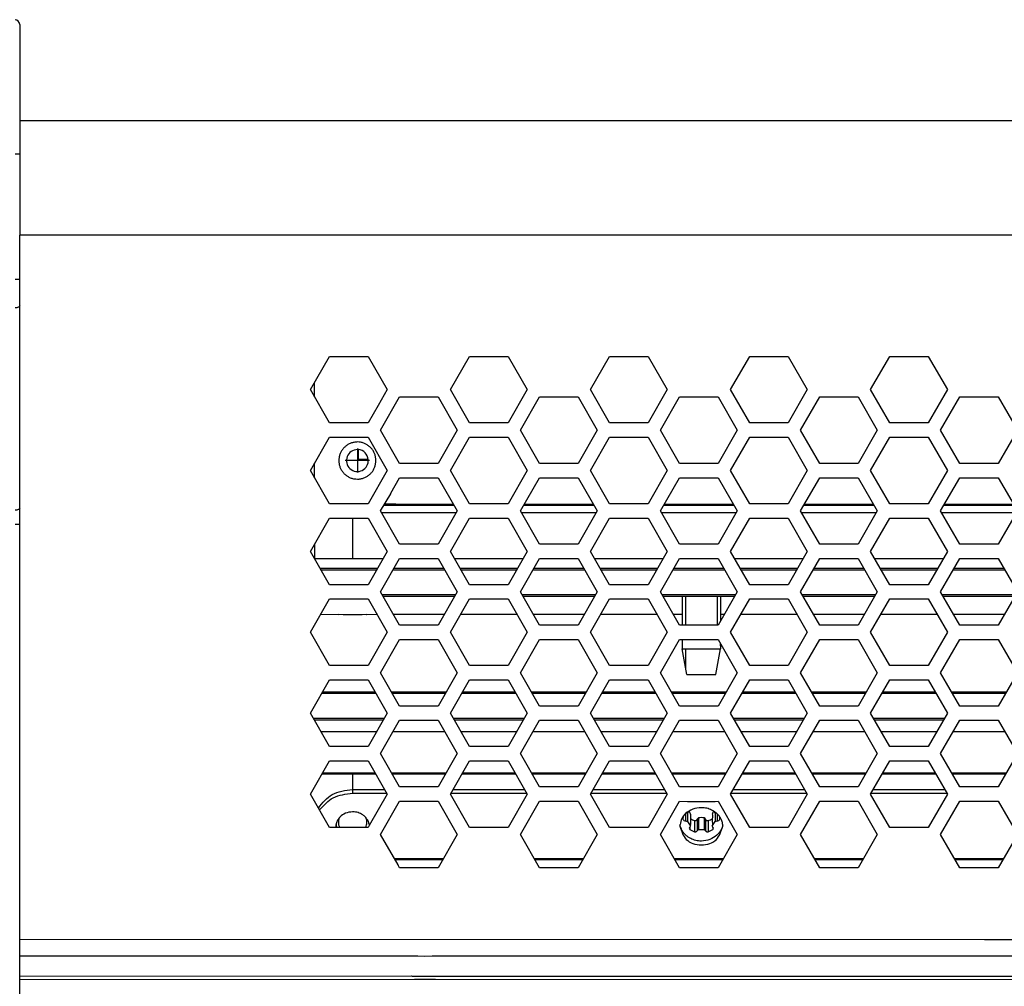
# Model space of a CAD drawing. Header units: millimetres. Extents: x -316 to 135, y 22 to 228.
# Tile 9 of 18: x -258 to -155, y 126 to 227. Entities that reach past the tile are written whole.
import ezdxf

# ---------------------------------------------------------------- set-up
doc = ezdxf.new("R2010")
doc.units = ezdxf.units.MM
doc.linetypes.add('DOT_CENTER', pattern=[14, 12, -1, 0, -1])
doc.layers.add('1', color=7, linetype='Continuous')

# ---------------------------------------------------------------- blocks, each defined once
blk = doc.blocks.new('Verbindungsteil_1__32', base_point=(-315.93, 21.78))
at = {"color": 7, "linetype": 'Continuous'}
for p, q in [((-258.43, 226.85), (-258.43, 213.22)), ((-258.43, 213.22), (-258.43, 204.72)), ((-258.43, 200.06), (-258.43, 204.72)), ((-258.43, 197.31), (-258.43, 200.06)), ((-258.43, 176.05), (-258.43, 197.31)), ((-258.43, 174.3), (-258.43, 176.05)), ((-258.43, 124.72), (-258.43, 174.3))]:
    blk.add_line(p, q, dxfattribs=at)
at = {"color": 1, "linetype": 'Continuous'}
for p, q in [((-258.43, 213.22), (-258.92, 213.22)), ((-258.43, 200.06), (-258.92, 200.06)), ((-258.43, 174.3), (-258.92, 174.3))]:
    blk.add_line(p, q, dxfattribs=at)
at = {"color": 7, "linetype": 'Continuous'}
blk.add_arc((-258.93, 226.85), 0.5, 0, 89, dxfattribs=at)
at = {"color": 1, "linetype": 'Continuous'}
for points in [[(-258.43, 197.31), (-258.57, 197.13), (-258.92, 197.06)], [(-258.43, 176.05), (-258.57, 175.88), (-258.92, 175.8)]]:
    blk.add_spline(points, degree=3, dxfattribs=at)
blk = doc.blocks.new('Linsenschraube_selbstfurchend_19__33', base_point=(-188.77, 158.52))
at = {"color": 7, "linetype": 'Continuous'}
for p, q in [((-188.77, 166.72), (-188.77, 163.72)), ((-184.77, 166.72), (-184.77, 164.13)), ((-188.77, 162.22), (-188.77, 161.24)), ((-184.79, 161.83), (-184.77, 161.24)), ((-188.29, 158.52), (-188.77, 161.24)), ((-188.77, 161.24), (-186.77, 161.24)), ((-186.77, 161.24), (-184.77, 161.24)), ((-185.25, 158.52), (-184.77, 161.24)), ((-188.29, 158.52), (-185.25, 158.52))]:
    blk.add_line(p, q, dxfattribs=at)
at = {"layer": '1', "color": 2, "linetype": 'Continuous'}
for p, q in [((-188.42, 166.72), (-188.42, 163.72)), ((-185.12, 166.72), (-185.12, 163.72)), ((-188.42, 161.24), (-188.42, 159.25))]:
    blk.add_line(p, q, dxfattribs=at)
blk = doc.blocks.new('Linsenschraube_selbstfurchend__34', base_point=(-224.93, 164.82))
at = {"color": 1, "linetype": 'Continuous'}
for p, q in [((-224.9, 164.84), (-224.93, 164.82)), ((-223.93, 164.82), (-224.43, 164.82)), ((-222.43, 164.82), (-222.93, 164.82)), ((-221.93, 164.82), (-221.96, 164.84))]:
    blk.add_line(p, q, dxfattribs=at)
blk = doc.blocks.new('Linsenschraube_selbstfurchend_9__38', base_point=(-188.43, 142.38))
at = {"color": 7, "linetype": 'Continuous'}
for p, q in [((-188.22, 143.97), (-188.43, 143.94)), ((-185.16, 143.94), (-185.32, 143.97)), ((-187.92, 143.84), (-187.92, 143.79)), ((-187.92, 143.79), (-187.92, 143.56)), ((-187.92, 143.56), (-187.92, 143.29)), ((-187.92, 143.29), (-187.92, 143.14)), ((-187.92, 143.14), (-187.92, 142.79)), ((-185.62, 143.84), (-185.61, 143.77)), ((-185.61, 143.57), (-185.62, 143.29)), ((-185.62, 143.29), (-185.62, 143.14)), ((-185.62, 143.14), (-185.61, 142.79)), ((-185.61, 143.77), (-185.61, 143.57)), ((-187.99, 142.5), (-188.05, 142.38)), ((-187.92, 142.62), (-187.99, 142.5)), ((-187.92, 142.79), (-187.93, 142.66)), ((-187.93, 142.66), (-187.92, 142.62)), ((-185.61, 142.66), (-185.62, 142.62)), ((-185.55, 142.5), (-185.62, 142.62)), ((-185.61, 142.79), (-185.61, 142.66)), ((-185.49, 142.38), (-185.55, 142.5))]:
    blk.add_line(p, q, dxfattribs=at)
for centre, start, end in [((-188.77, 144.65), 308.945, 330.1896), ((-184.77, 144.65), 209.8104, 231.055)]:
    blk.add_arc(centre, 0.872, start, end, dxfattribs=at)
blk = doc.blocks.new('Linsenschraube_selbstfurchend_18__39', base_point=(-188.73, 141.99))
at = {"color": 1, "linetype": 'Continuous'}
for p, q in [((-188.45, 143.88), (-188.43, 143.17)), ((-188.22, 143.97), (-188.22, 143.1)), ((-187.93, 143.89), (-187.92, 143.84)), ((-185.61, 143.89), (-185.62, 143.84)), ((-185.32, 143.97), (-185.32, 143.1)), ((-185.09, 143.88), (-185.11, 143.17)), ((-188.69, 143.6), (-188.7, 143.33)), ((-187.49, 143.19), (-187.49, 142.01)), ((-187.22, 143.32), (-187.22, 142.11)), ((-187.06, 143.46), (-187.06, 142.23)), ((-186.48, 143.46), (-186.48, 142.23)), ((-186.33, 143.32), (-186.33, 142.11)), ((-186.05, 143.19), (-186.05, 142.01)), ((-184.85, 143.6), (-184.84, 143.33)), ((-187.99, 142.5), (-187.99, 142.26)), ((-185.55, 142.5), (-185.55, 142.26))]:
    blk.add_line(p, q, dxfattribs=at)
at = {"color": 7, "linetype": 'Continuous'}
for p, q in [((-188.22, 143.97), (-188.43, 143.94)), ((-185.16, 143.94), (-185.32, 143.97)), ((-188.73, 143.54), (-188.7, 143.33)), ((-188.43, 143.17), (-188.22, 143.1)), ((-188.22, 143.1), (-187.93, 142.66)), ((-187.92, 143.84), (-187.92, 143.79)), ((-187.92, 143.79), (-187.92, 143.56)), ((-187.92, 143.56), (-187.92, 143.29)), ((-187.92, 143.29), (-187.92, 143.14)), ((-187.92, 143.14), (-187.92, 142.79)), ((-185.62, 143.84), (-185.61, 143.77)), ((-185.61, 143.57), (-185.62, 143.29)), ((-185.62, 143.29), (-185.62, 143.14)), ((-185.62, 143.14), (-185.61, 142.79)), ((-185.61, 143.77), (-185.61, 143.57)), ((-185.61, 142.66), (-185.32, 143.1)), ((-185.32, 143.1), (-185.11, 143.17)), ((-184.84, 143.33), (-184.81, 143.54)), ((-187.99, 142.5), (-188.05, 142.38)), ((-188.05, 142.38), (-187.99, 142.26)), ((-187.92, 142.62), (-187.99, 142.5)), ((-187.99, 142.26), (-187.49, 142.01)), ((-187.92, 142.79), (-187.93, 142.66)), ((-187.93, 142.66), (-187.92, 142.62)), ((-187.22, 142.11), (-187.06, 142.23)), ((-187.06, 142.23), (-186.48, 142.23)), ((-186.48, 142.23), (-186.33, 142.11)), ((-186.05, 142.01), (-185.55, 142.26)), ((-185.61, 142.66), (-185.62, 142.62)), ((-185.55, 142.5), (-185.62, 142.62)), ((-185.61, 142.79), (-185.61, 142.66)), ((-185.49, 142.38), (-185.55, 142.5)), ((-185.55, 142.26), (-185.49, 142.38))]:
    blk.add_line(p, q, dxfattribs=at)
for centre, radius, start, end in [((-188.77, 144.65), 0.872, 308.945, 330.1896), ((-188.83, 143.6), 0.947, 17.7314, 36.9576), ((-184.71, 143.6), 0.947, 143.0424, 162.2686), ((-184.77, 144.65), 0.872, 209.8104, 231.055), ((-188.47, 143.41), 0.246, 198.9748, 278.9021), ((-187.23, 144.32), 1.16, 233.5962, 257.3502), ((-187.41, 143.38), 0.206, 249.3983, 343.7318), ((-187.02, 143.26), 0.206, 100.8297, 160.9571), ((-186.77, 142.21), 1.28, 76.9357, 103.0643), ((-186.52, 143.26), 0.206, 19.0429, 79.1703), ((-186.13, 143.38), 0.206, 196.2682, 290.6017), ((-186.31, 144.32), 1.16, 282.6498, 306.8666), ((-185.07, 143.41), 0.246, 261.0979, 341.0252)]:
    blk.add_arc(centre, radius, start, end, dxfattribs=at)
for points in [[(-187.49, 142.01), (-187.4, 142), (-187.32, 142.02), (-187.27, 142.04), (-187.22, 142.11)], [(-186.33, 142.11), (-186.3, 142.07), (-186.22, 142.02), (-186.14, 142), (-186.05, 142.01)]]:
    blk.add_spline(points, degree=3, dxfattribs=at)
blk = doc.blocks.new('Innenbord__52', base_point=(-222.83, 181.12))
at = {"color": 7, "linetype": 'Continuous'}
for p, q in [((-222.83, 181.12), (-222.83, 182.16)), ((-221.78, 181.12), (-222.83, 181.12))]:
    blk.add_line(p, q, dxfattribs=at)
blk = doc.blocks.new('Top__53', base_point=(-218.63, 176.42))
at = {"color": 1, "linetype": 'Continuous'}
for p, q in [((-218.63, 176.42), (-218.59, 176.42)), ((-218.59, 176.42), (-218.54, 176.42)), ((-218.54, 176.42), (-214.82, 176.42)), ((-214.82, 176.42), (-213.14, 176.42)), ((-213.14, 176.42), (-212.83, 176.42)), ((-205.39, 176.42), (-198.11, 176.42)), ((-190.67, 176.42), (-183.39, 176.42)), ((-175.95, 176.42), (-168.67, 176.42)), ((-161.23, 176.42), (-153.95, 176.42))]:
    blk.add_line(p, q, dxfattribs=at)
blk = doc.blocks.new('Platte__54', base_point=(-227.43, 170.7))
at = {"color": 1, "linetype": 'Continuous'}
blk.add_line((-223.43, 174.97), (-223.43, 170.72), dxfattribs=at)
at = {"color": 7, "linetype": 'Continuous'}
for p, q in [((-219.02, 175.52), (-220.4, 175.52)), ((-218.54, 175.52), (-219.02, 175.52)), ((-217.93, 175.52), (-218.54, 175.52)), ((-217.43, 175.52), (-217.93, 175.52)), ((-214.82, 175.52), (-217.43, 175.52)), ((-213.14, 175.52), (-214.82, 175.52)), ((-212.54, 175.52), (-213.14, 175.52)), ((-197.82, 175.52), (-205.68, 175.52)), ((-183.1, 175.52), (-190.96, 175.52)), ((-168.38, 175.52), (-176.24, 175.52)), ((-153.66, 175.52), (-161.52, 175.52)), ((-227.43, 172.23), (-227.43, 170.7))]:
    blk.add_line(p, q, dxfattribs=at)
blk = doc.blocks.new('Gehaeuse__55', base_point=(-227.43, 175.52))
at = {"color": 7, "linetype": 'Continuous'}
for p, q in [((-227.43, 187.7), (-227.43, 189.23)), ((-227.43, 179.2), (-227.43, 180.73)), ((-219.43, 177.52), (-219.43, 177.59)), ((-220.17, 176.32), (-212.78, 176.32)), ((-205.45, 176.32), (-198.06, 176.32)), ((-190.73, 176.32), (-183.34, 176.32)), ((-176.01, 176.32), (-168.62, 176.32)), ((-161.29, 176.32), (-153.9, 176.32)), ((-219.02, 175.52), (-220.4, 175.52)), ((-218.54, 175.52), (-219.02, 175.52)), ((-217.93, 175.52), (-218.54, 175.52)), ((-217.43, 175.52), (-217.93, 175.52)), ((-214.82, 175.52), (-217.43, 175.52)), ((-213.14, 175.52), (-214.82, 175.52)), ((-212.54, 175.52), (-213.14, 175.52)), ((-197.82, 175.52), (-205.68, 175.52)), ((-183.1, 175.52), (-190.96, 175.52)), ((-168.38, 175.52), (-176.24, 175.52)), ((-153.66, 175.52), (-161.52, 175.52))]:
    blk.add_line(p, q, dxfattribs=at)
at = {"color": 1, "linetype": 'Continuous'}
for p, q in [((-219.02, 176.42), (-220.1, 176.42)), ((-218.89, 176.42), (-219.02, 176.42)), ((-218.89, 176.42), (-218.63, 176.42)), ((-218.63, 176.42), (-218.59, 176.42)), ((-218.59, 176.42), (-218.54, 176.42)), ((-218.54, 176.42), (-214.82, 176.42)), ((-214.82, 176.42), (-213.14, 176.42)), ((-213.14, 176.42), (-212.83, 176.42)), ((-205.39, 176.42), (-198.11, 176.42)), ((-190.67, 176.42), (-183.39, 176.42)), ((-175.95, 176.42), (-168.67, 176.42)), ((-161.23, 176.42), (-153.95, 176.42))]:
    blk.add_line(p, q, dxfattribs=at)
at = {"color": 7, "linetype": 'Continuous'}
for start, end in [(90, 4.9885), (84.8571, 90), (4.9885, 84.8571)]:
    blk.add_arc((-222.93, 181.02), 1.15, start, end, dxfattribs=at)
at = {"color": 1, "linetype": 'Continuous'}
for points in [[(-222.93, 182.97), (-223.29, 182.93), (-223.62, 182.84), (-223.93, 182.69), (-224.2, 182.49), (-224.44, 182.25), (-224.63, 181.97), (-224.77, 181.67), (-224.85, 181.34), (-224.88, 181), (-224.85, 180.67), (-224.76, 180.34), (-224.62, 180.04), (-224.42, 179.76), (-224.18, 179.52), (-223.9, 179.33), (-223.6, 179.18), (-223.27, 179.1), (-222.93, 179.07)], [(-222.93, 179.07), (-222.57, 179.1), (-222.24, 179.19), (-221.93, 179.34), (-221.66, 179.54), (-221.42, 179.78), (-221.23, 180.06), (-221.09, 180.37), (-221.01, 180.69), (-220.98, 181.03), (-221.01, 181.36), (-221.1, 181.69), (-221.24, 181.99), (-221.44, 182.27), (-221.68, 182.51), (-221.96, 182.7), (-222.26, 182.85), (-222.59, 182.94), (-222.93, 182.97)]]:
    blk.add_spline(points, degree=3, dxfattribs=at)
at = {"layer": '1', "color": 2, "linetype": 'DOT_CENTER'}
for p, q in [((-222.93, 182.28), (-222.93, 179.75)), ((-221.67, 181.02), (-224.2, 181.02))]:
    blk.add_line(p, q, dxfattribs=at)
blk = doc.blocks.new('Netzteil-LCC600-28U-9P_1__56', base_point=(-227.43, 170.7))
for name, p in [('Gehaeuse__55', (-227.43, 175.52)), ('Innenbord__52', (-222.83, 181.12)), ('Top__53', (-218.63, 176.42)), ('Platte__54', (-227.43, 170.7))]:
    blk.add_blockref(name, p)
blk = doc.blocks.new('Waermeleitpad-Dreyer-DS-GAP-AS30-2_5-1_0-V__57', base_point=(-227.44, 169.72))
at = {"color": 7, "linetype": 'Continuous'}
for p, q in [((-227.44, 170.72), (-220.22, 170.72)), ((-218.49, 170.72), (-214.45, 170.72)), ((-212.72, 170.72), (-205.5, 170.72)), ((-203.77, 170.72), (-199.73, 170.72)), ((-198, 170.72), (-190.78, 170.72)), ((-189.05, 170.72), (-185.01, 170.72)), ((-183.28, 170.72), (-176.06, 170.72)), ((-174.33, 170.72), (-170.29, 170.72)), ((-168.56, 170.72), (-161.34, 170.72)), ((-159.61, 170.72), (-155.57, 170.72)), ((-226.86, 169.72), (-220.8, 169.72)), ((-219.07, 169.72), (-213.87, 169.72)), ((-212.14, 169.72), (-206.08, 169.72)), ((-204.35, 169.72), (-199.15, 169.72)), ((-197.42, 169.72), (-191.36, 169.72)), ((-189.63, 169.72), (-184.43, 169.72)), ((-182.7, 169.72), (-176.64, 169.72)), ((-174.91, 169.72), (-169.71, 169.72)), ((-167.98, 169.72), (-161.92, 169.72)), ((-160.19, 169.72), (-154.99, 169.72))]:
    blk.add_line(p, q, dxfattribs=at)
blk = doc.blocks.new('Top__59', base_point=(-218.63, 66.72))
at = {"color": 7, "linetype": 'Continuous'}
blk.add_line((-218.61, 138.43), (-218.63, 138.53), dxfattribs=at)
blk = doc.blocks.new('Platte__61', base_point=(-227.44, 61.44))
at = {"color": 7, "linetype": 'Continuous'}
for points in [[(-224.89, 143.29), (-224.92, 143.14), (-224.93, 142.99)], [(-224.78, 143.55), (-224.84, 143.42), (-224.89, 143.29)], [(-221.97, 143.29), (-222.02, 143.42), (-222.08, 143.55)], [(-221.93, 142.99), (-221.94, 143.14), (-221.97, 143.29)]]:
    blk.add_spline(points, degree=3, dxfattribs=at)
blk = doc.blocks.new('Gehaeuse__62', base_point=(-227.44, 61.47))
at = {"color": 7, "linetype": 'Continuous'}
for p, q in [((-223.43, 146.45), (-220.07, 146.45)), ((-212.87, 146.45), (-205.35, 146.45)), ((-198.15, 146.45), (-190.63, 146.45)), ((-183.43, 146.45), (-175.91, 146.45)), ((-168.71, 146.45), (-161.19, 146.45)), ((-221.69, 142.68), (-221.81, 142.47))]:
    blk.add_line(p, q, dxfattribs=at)
for points in [[(-227.03, 144.5), (-225.58, 145.91), (-223.43, 146.45)], [(-223.43, 144.1), (-224.19, 143.95), (-224.78, 143.55)], [(-222.37, 143.79), (-222.86, 144.02), (-223.43, 144.1)], [(-188.43, 143.94), (-188.82, 143.4), (-189.01, 142.76)], [(-186.77, 144.53), (-187.68, 144.37), (-188.43, 143.94)], [(-185.69, 144.29), (-186.2, 144.47), (-186.77, 144.53)], [(-185.41, 144.14), (-185.54, 144.22), (-185.69, 144.29)], [(-185.23, 144.01), (-185.32, 144.07), (-185.41, 144.14)], [(-185.13, 143.92), (-185.18, 143.96), (-185.23, 144.01)], [(-184.67, 143.29), (-184.87, 143.63), (-185.13, 143.92)], [(-224.84, 143.43), (-225.06, 143.13), (-225.17, 142.76)], [(-222.17, 143.64), (-222.27, 143.72), (-222.37, 143.79)], [(-222.08, 143.55), (-222.12, 143.59), (-222.17, 143.64)], [(-221.7, 142.79), (-221.8, 143.14), (-222.02, 143.43)], [(-184.61, 143.14), (-184.64, 143.22), (-184.67, 143.29)], [(-184.53, 142.79), (-184.56, 142.97), (-184.61, 143.14)], [(-225.17, 142.76), (-225.17, 142.72), (-225.18, 142.64)], [(-225.18, 142.64), (-225.18, 142.63), (-225.18, 142.59)], [(-225.07, 142.47), (-225.14, 142.62), (-225.17, 142.76)], [(-221.7, 142.79), (-221.7, 142.75), (-221.69, 142.68)], [(-189.01, 142.76), (-189.02, 142.72), (-189.02, 142.64)], [(-188.87, 142.29), (-188.94, 142.46), (-189.02, 142.64)], [(-189.02, 142.64), (-189.02, 142.59), (-189.02, 142.59)], [(-188.8, 142.14), (-188.84, 142.22), (-188.87, 142.29)], [(-188.55, 141.79), (-188.68, 141.96), (-188.8, 142.14)], [(-184.52, 142.64), (-184.76, 142.1), (-185.15, 141.64)], [(-184.53, 142.79), (-184.54, 142.71), (-184.52, 142.64)], [(-184.52, 142.59), (-184.52, 142.59), (-184.52, 142.64)], [(-188.39, 141.64), (-188.47, 141.71), (-188.55, 141.79)], [(-187.89, 141.29), (-188.15, 141.45), (-188.39, 141.64)], [(-186.77, 141.01), (-187.36, 141.1), (-187.89, 141.29)], [(-185.15, 141.64), (-185.87, 141.2), (-186.77, 141.01)]]:
    blk.add_spline(points, degree=3, dxfattribs=at)
blk = doc.blocks.new('Netzteil-LCC600-28U-9P__63', base_point=(-227.44, 61.44))
for name, p in [('Gehaeuse__62', (-227.44, 61.47)), ('Platte__61', (-227.44, 61.44)), ('Top__59', (-218.63, 66.72))]:
    blk.add_blockref(name, p)
blk = doc.blocks.new('Innenbord__64', base_point=(-222.83, 66.72))
at = {"color": 1, "linetype": 'Continuous'}
for p, q in [((-217.08, 128.97), (-216.58, 128.97)), ((-215.08, 128.97), (-214.58, 128.97)), ((-216.93, 126.5), (-216.73, 126.5)), ((-214.93, 126.5), (-214.73, 126.5))]:
    blk.add_line(p, q, dxfattribs=at)
blk = doc.blocks.new('Platte__68', base_point=(-227.44, 64.2))
at = {"color": 1, "linetype": 'Continuous'}
for p, q in [((-223.43, 148.11), (-223.43, 146.45)), ((-217.25, 126.86), (-217.18, 126.82))]:
    blk.add_line(p, q, dxfattribs=at)
at = {"color": 7, "linetype": 'Continuous'}
for p, q in [((-223.43, 146.45), (-220.07, 146.45)), ((-212.87, 146.45), (-205.35, 146.45)), ((-198.15, 146.45), (-190.63, 146.45)), ((-183.43, 146.45), (-175.91, 146.45)), ((-168.71, 146.45), (-161.19, 146.45))]:
    blk.add_line(p, q, dxfattribs=at)
for points in [[(-227.03, 144.5), (-225.58, 145.91), (-223.43, 146.45)], [(-224.89, 143.29), (-224.92, 143.14), (-224.93, 142.99)], [(-224.93, 142.99), (-224.9, 142.72), (-224.8, 142.47)], [(-224.78, 143.55), (-224.84, 143.42), (-224.89, 143.29)], [(-221.97, 143.29), (-222.02, 143.42), (-222.08, 143.55)], [(-222.06, 142.47), (-221.96, 142.72), (-221.93, 142.99)], [(-221.93, 142.99), (-221.94, 143.14), (-221.97, 143.29)]]:
    blk.add_spline(points, degree=3, dxfattribs=at)
blk = doc.blocks.new('Gehaeuse__69', base_point=(-227.44, 61.47))
at = {"color": 7, "linetype": 'Continuous'}
for p, q in [((-223.43, 146.45), (-220.07, 146.45)), ((-223.43, 146.05), (-219.84, 146.05)), ((-213.1, 146.05), (-205.12, 146.05)), ((-212.87, 146.45), (-205.35, 146.45)), ((-198.38, 146.05), (-190.4, 146.05)), ((-198.15, 146.45), (-190.63, 146.45)), ((-183.66, 146.05), (-175.68, 146.05)), ((-183.43, 146.45), (-175.91, 146.45)), ((-168.94, 146.05), (-160.96, 146.05)), ((-168.71, 146.45), (-161.19, 146.45)), ((-221.69, 142.68), (-221.81, 142.47))]:
    blk.add_line(p, q, dxfattribs=at)
at = {"color": 1, "linetype": 'Continuous'}
for p, q in [((-223.43, 146.45), (-223.43, 146.05)), ((-219.05, 139.18), (-213.89, 139.18)), ((-213.96, 139.07), (-218.99, 139.07)), ((-204.33, 139.18), (-199.17, 139.18)), ((-199.24, 139.07), (-204.27, 139.07)), ((-189.61, 139.18), (-184.45, 139.18)), ((-184.52, 139.07), (-189.55, 139.07)), ((-174.89, 139.18), (-169.73, 139.18)), ((-169.8, 139.07), (-174.83, 139.07)), ((-160.17, 139.18), (-155.01, 139.18)), ((-155.08, 139.07), (-160.11, 139.07))]:
    blk.add_line(p, q, dxfattribs=at)
at = {"color": 7, "linetype": 'Continuous'}
for points in [[(-227.03, 144.5), (-225.58, 145.91), (-223.43, 146.45)], [(-226.91, 144.3), (-225.47, 145.57), (-223.43, 146.05)], [(-223.43, 144.1), (-224.19, 143.95), (-224.78, 143.55)], [(-222.37, 143.79), (-222.86, 144.02), (-223.43, 144.1)], [(-188.43, 143.94), (-188.82, 143.4), (-189.01, 142.76)], [(-186.77, 144.53), (-187.68, 144.37), (-188.43, 143.94)], [(-185.69, 144.29), (-186.2, 144.47), (-186.77, 144.53)], [(-185.41, 144.14), (-185.54, 144.22), (-185.69, 144.29)], [(-185.23, 144.01), (-185.32, 144.07), (-185.41, 144.14)], [(-185.13, 143.92), (-185.18, 143.96), (-185.23, 144.01)], [(-184.67, 143.29), (-184.87, 143.63), (-185.13, 143.92)], [(-224.84, 143.43), (-225.06, 143.13), (-225.17, 142.76)], [(-224.78, 143.55), (-224.83, 143.48), (-224.84, 143.43)], [(-222.17, 143.64), (-222.27, 143.72), (-222.37, 143.79)], [(-222.08, 143.55), (-222.12, 143.59), (-222.17, 143.64)], [(-222.02, 143.43), (-222.02, 143.48), (-222.08, 143.55)], [(-221.7, 142.79), (-221.8, 143.14), (-222.02, 143.43)], [(-184.61, 143.14), (-184.64, 143.22), (-184.67, 143.29)], [(-184.53, 142.79), (-184.56, 142.97), (-184.61, 143.14)], [(-225.17, 142.76), (-225.17, 142.72), (-225.18, 142.64)], [(-225.18, 142.64), (-225.18, 142.63), (-225.18, 142.59)], [(-225.18, 142.59), (-225.18, 142.53), (-225.17, 142.47)], [(-225.07, 142.47), (-225.14, 142.62), (-225.17, 142.76)], [(-221.7, 142.79), (-221.7, 142.75), (-221.69, 142.68)], [(-189.01, 142.76), (-189.02, 142.72), (-189.02, 142.64)], [(-188.87, 142.29), (-188.94, 142.46), (-189.02, 142.64)], [(-189.02, 142.64), (-189.02, 142.59), (-189.02, 142.59)], [(-189.02, 142.59), (-188.36, 141.21), (-186.77, 140.64), (-185.18, 141.21), (-184.52, 142.59)], [(-188.8, 142.14), (-188.84, 142.22), (-188.87, 142.29)], [(-188.55, 141.79), (-188.68, 141.96), (-188.8, 142.14)], [(-184.52, 142.64), (-184.76, 142.1), (-185.15, 141.64)], [(-184.53, 142.79), (-184.54, 142.71), (-184.52, 142.64)], [(-184.52, 142.59), (-184.52, 142.59), (-184.52, 142.64)], [(-188.39, 141.64), (-188.47, 141.71), (-188.55, 141.79)], [(-187.89, 141.29), (-188.15, 141.45), (-188.39, 141.64)], [(-186.77, 141.01), (-187.36, 141.1), (-187.89, 141.29)], [(-185.15, 141.64), (-185.87, 141.2), (-186.77, 141.01)]]:
    blk.add_spline(points, degree=3, dxfattribs=at)
blk = doc.blocks.new('Netzteil-LCC600-28U-9P_1_1__70', base_point=(-227.44, 61.47))
for name, p in [('Platte__68', (-227.44, 64.2)), ('Gehaeuse__69', (-227.44, 61.47)), ('Innenbord__64', (-222.83, 66.72))]:
    blk.add_blockref(name, p)
blk = doc.blocks.new('30083-95-10-01-00__71', base_point=(-226.57, 156.72))
at = {"color": 1, "linetype": 'Continuous'}
for p, q in [((-219.02, 176.42), (-220.1, 176.42)), ((-218.89, 176.42), (-219.02, 176.42)), ((-218.89, 176.42), (-218.63, 176.42)), ((-218.63, 176.42), (-218.59, 176.42)), ((-223.43, 174.97), (-223.43, 170.72))]:
    blk.add_line(p, q, dxfattribs=at)
at = {"color": 7, "linetype": 'Continuous'}
for p, q in [((-226.57, 156.72), (-226.48, 156.72)), ((-226.48, 156.72), (-224.66, 156.72)), ((-224.66, 156.72), (-223.93, 156.72)), ((-223.93, 156.72), (-223.89, 156.72)), ((-223.89, 156.72), (-223.34, 156.72)), ((-223.34, 156.72), (-222.98, 156.72)), ((-222.98, 156.72), (-222.74, 156.72)), ((-222.74, 156.72), (-222.38, 156.72)), ((-222.38, 156.72), (-221.09, 156.72)), ((-219.36, 156.72), (-218.93, 156.72)), ((-218.93, 156.72), (-217.22, 156.72)), ((-217.22, 156.72), (-215.92, 156.72)), ((-215.92, 156.72), (-213.58, 156.72)), ((-211.85, 156.72), (-206.37, 156.72)), ((-204.64, 156.72), (-198.86, 156.72)), ((-197.13, 156.72), (-191.65, 156.72)), ((-189.92, 156.72), (-184.14, 156.72)), ((-182.41, 156.72), (-176.93, 156.72)), ((-175.2, 156.72), (-169.42, 156.72)), ((-167.69, 156.72), (-162.21, 156.72)), ((-160.48, 156.72), (-154.7, 156.72))]:
    blk.add_line(p, q, dxfattribs=at)
blk = doc.blocks.new('EMV-Filter-vergossen_1__72', base_point=(-226.57, 156.72))
blk.add_blockref('30083-95-10-01-00__71', (-226.57, 156.72))
blk = doc.blocks.new('Kuehlkoerper-PSU__73', base_point=(-227.56, 82.7))
at = {"color": 7, "linetype": 'Continuous'}
for p, q in [((-226.86, 169.72), (-220.8, 169.72)), ((-219.07, 169.72), (-213.87, 169.72)), ((-212.14, 169.72), (-206.08, 169.72)), ((-204.35, 169.72), (-199.15, 169.72)), ((-197.42, 169.72), (-191.36, 169.72)), ((-189.63, 169.72), (-184.43, 169.72)), ((-182.7, 169.72), (-176.64, 169.72)), ((-174.91, 169.72), (-169.71, 169.72)), ((-167.98, 169.72), (-161.92, 169.72)), ((-160.19, 169.72), (-154.99, 169.72)), ((-212.72, 166.72), (-220.22, 166.72)), ((-198, 166.72), (-205.5, 166.72)), ((-183.28, 166.72), (-190.78, 166.72)), ((-168.56, 166.72), (-176.06, 166.72)), ((-153.84, 166.72), (-161.34, 166.72)), ((-221.81, 159.47), (-225.85, 159.47)), ((-207.09, 159.47), (-211.13, 159.47)), ((-192.37, 159.47), (-196.41, 159.47)), ((-177.65, 159.47), (-181.69, 159.47)), ((-162.93, 159.47), (-166.97, 159.47)), ((-188.29, 158.52), (-185.25, 158.52)), ((-225.85, 157.97), (-221.81, 157.97)), ((-211.13, 157.97), (-207.09, 157.97)), ((-196.41, 157.97), (-192.37, 157.97)), ((-181.69, 157.97), (-177.65, 157.97)), ((-166.97, 157.97), (-162.93, 157.97)), ((-226.57, 156.72), (-226.48, 156.72)), ((-226.48, 156.72), (-224.66, 156.72)), ((-224.66, 156.72), (-223.93, 156.72)), ((-223.93, 156.72), (-223.89, 156.72)), ((-223.89, 156.72), (-223.34, 156.72)), ((-223.34, 156.72), (-222.98, 156.72)), ((-222.98, 156.72), (-222.74, 156.72)), ((-222.74, 156.72), (-222.38, 156.72)), ((-222.38, 156.72), (-221.09, 156.72)), ((-219.36, 156.72), (-218.93, 156.72)), ((-218.93, 156.72), (-217.22, 156.72)), ((-217.22, 156.72), (-215.92, 156.72)), ((-215.92, 156.72), (-213.58, 156.72)), ((-211.85, 156.72), (-206.37, 156.72)), ((-204.64, 156.72), (-198.86, 156.72)), ((-197.13, 156.72), (-191.65, 156.72)), ((-189.92, 156.72), (-184.14, 156.72)), ((-182.41, 156.72), (-176.93, 156.72)), ((-175.2, 156.72), (-169.42, 156.72)), ((-167.69, 156.72), (-162.21, 156.72)), ((-160.48, 156.72), (-154.7, 156.72)), ((-214.45, 155.22), (-218.49, 155.22)), ((-199.73, 155.22), (-203.77, 155.22)), ((-185.01, 155.22), (-189.05, 155.22)), ((-170.29, 155.22), (-174.33, 155.22)), ((-155.57, 155.22), (-159.61, 155.22)), ((-225.23, 153.72), (-227.44, 153.72)), ((-223.56, 153.72), (-225.23, 153.72)), ((-223.3, 153.72), (-223.56, 153.72)), ((-221.63, 153.72), (-223.3, 153.72)), ((-220.22, 153.72), (-221.63, 153.72)), ((-218.49, 153.72), (-218.31, 153.73)), ((-218.31, 153.73), (-218.1, 153.73)), ((-218.1, 153.73), (-216.81, 153.73)), ((-216.81, 153.73), (-216.6, 153.73)), ((-216.6, 153.73), (-214.45, 153.72)), ((-205.5, 153.72), (-212.72, 153.72)), ((-203.77, 153.72), (-199.73, 153.72)), ((-190.78, 153.72), (-198, 153.72)), ((-189.05, 153.72), (-185.01, 153.72)), ((-176.06, 153.72), (-183.28, 153.72)), ((-174.33, 153.72), (-170.29, 153.72)), ((-161.34, 153.72), (-168.56, 153.72)), ((-159.61, 153.72), (-155.57, 153.72)), ((-221.81, 150.97), (-225.85, 150.97)), ((-207.09, 150.97), (-211.13, 150.97)), ((-192.37, 150.97), (-196.41, 150.97)), ((-177.65, 150.97), (-181.69, 150.97)), ((-162.93, 150.97), (-166.97, 150.97)), ((-225.85, 149.47), (-221.81, 149.47)), ((-211.13, 149.47), (-207.09, 149.47)), ((-196.41, 149.47), (-192.37, 149.47)), ((-181.69, 149.47), (-177.65, 149.47)), ((-166.97, 149.47), (-162.93, 149.47)), ((-226.63, 148.11), (-221.03, 148.11)), ((-219.3, 148.11), (-213.64, 148.11)), ((-211.91, 148.11), (-206.31, 148.11)), ((-204.58, 148.11), (-198.92, 148.11)), ((-197.19, 148.11), (-191.59, 148.11)), ((-189.86, 148.11), (-184.2, 148.11)), ((-182.47, 148.11), (-176.87, 148.11)), ((-175.14, 148.11), (-169.48, 148.11)), ((-167.75, 148.11), (-162.15, 148.11)), ((-160.42, 148.11), (-154.76, 148.11)), ((-218.49, 145.22), (-214.45, 145.22)), ((-203.77, 145.22), (-199.73, 145.22)), ((-189.05, 145.22), (-188.22, 145.2)), ((-188.22, 145.2), (-185.32, 145.2)), ((-185.32, 145.2), (-185.01, 145.22)), ((-174.33, 145.22), (-170.29, 145.22)), ((-159.61, 145.22), (-155.57, 145.22)), ((-187.06, 142.23), (-186.48, 142.23))]:
    blk.add_line(p, q, dxfattribs=at)
at = {"color": 1, "linetype": 'Continuous'}
for p, q in [((-226.75, 169.52), (-220.92, 169.52)), ((-219.18, 169.52), (-213.76, 169.52)), ((-212.03, 169.52), (-206.2, 169.52)), ((-204.46, 169.52), (-199.04, 169.52)), ((-197.31, 169.52), (-191.48, 169.52)), ((-189.74, 169.52), (-184.32, 169.52)), ((-182.59, 169.52), (-176.76, 169.52)), ((-175.02, 169.52), (-169.6, 169.52)), ((-167.87, 169.52), (-162.04, 169.52)), ((-160.3, 169.52), (-154.88, 169.52)), ((-212.6, 166.92), (-220.34, 166.92)), ((-197.88, 166.92), (-205.62, 166.92)), ((-183.16, 166.92), (-190.9, 166.92)), ((-168.44, 166.92), (-176.18, 166.92)), ((-153.72, 166.92), (-161.46, 166.92)), ((-224.93, 164.82), (-226.79, 164.85)), ((-224.9, 164.84), (-224.93, 164.82)), ((-224.43, 164.82), (-224.9, 164.84)), ((-223.93, 164.82), (-224.43, 164.82)), ((-222.93, 164.82), (-223.93, 164.82)), ((-222.43, 164.82), (-222.93, 164.82)), ((-221.96, 164.84), (-222.43, 164.82)), ((-221.93, 164.82), (-221.96, 164.84)), ((-220.88, 164.85), (-221.93, 164.82)), ((-213.8, 164.85), (-219.15, 164.85)), ((-206.16, 164.85), (-212.07, 164.85)), ((-199.08, 164.85), (-204.43, 164.85)), ((-191.44, 164.85), (-197.35, 164.85)), ((-188.77, 164.85), (-189.71, 164.85)), ((-184.36, 164.85), (-184.77, 164.85)), ((-176.72, 164.85), (-182.63, 164.85)), ((-169.64, 164.85), (-174.99, 164.85)), ((-162, 164.85), (-167.91, 164.85)), ((-154.92, 164.85), (-160.27, 164.85)), ((-220.99, 156.54), (-226.68, 156.54)), ((-213.69, 156.54), (-219.26, 156.54)), ((-206.27, 156.54), (-211.96, 156.54)), ((-198.97, 156.54), (-204.54, 156.54)), ((-191.55, 156.54), (-197.24, 156.54)), ((-184.25, 156.54), (-189.82, 156.54)), ((-176.83, 156.54), (-182.52, 156.54)), ((-169.53, 156.54), (-175.1, 156.54)), ((-162.11, 156.54), (-167.8, 156.54)), ((-154.81, 156.54), (-160.38, 156.54)), ((-220.11, 153.92), (-227.56, 153.92)), ((-205.39, 153.92), (-212.84, 153.92)), ((-190.67, 153.92), (-198.12, 153.92)), ((-175.95, 153.92), (-183.4, 153.92)), ((-161.23, 153.92), (-168.68, 153.92)), ((-226.75, 152.53), (-220.91, 152.53)), ((-219.18, 152.53), (-213.76, 152.53)), ((-212.03, 152.53), (-206.19, 152.53)), ((-204.46, 152.53), (-199.04, 152.53)), ((-197.31, 152.53), (-191.47, 152.53)), ((-189.74, 152.53), (-184.32, 152.53)), ((-182.59, 152.53), (-176.75, 152.53)), ((-175.02, 152.53), (-169.6, 152.53)), ((-167.87, 152.53), (-162.03, 152.53)), ((-160.3, 152.53), (-154.88, 152.53)), ((-221.06, 148.16), (-226.6, 148.16)), ((-213.61, 148.16), (-219.33, 148.16)), ((-206.34, 148.16), (-211.88, 148.16)), ((-198.89, 148.16), (-204.61, 148.16)), ((-191.62, 148.16), (-197.16, 148.16)), ((-184.17, 148.16), (-189.89, 148.16)), ((-176.9, 148.16), (-182.44, 148.16)), ((-169.45, 148.16), (-175.17, 148.16)), ((-162.18, 148.16), (-167.72, 148.16)), ((-154.73, 148.16), (-160.45, 148.16)), ((-219.05, 139.18), (-213.89, 139.18)), ((-204.33, 139.18), (-199.17, 139.18)), ((-189.61, 139.18), (-184.45, 139.18)), ((-174.89, 139.18), (-169.73, 139.18)), ((-160.17, 139.18), (-155.01, 139.18))]:
    blk.add_line(p, q, dxfattribs=at)
blk = doc.blocks.new('Gehaeuseschale-oben-Einbaudummy__74', base_point=(-308.43, 126.47))
at = {"color": 7, "linetype": 'Continuous'}
for p, q in [((11.01, 216.73), (-258.43, 216.72)), ((-227.87, 188.47), (-225.85, 191.97)), ((-225.85, 191.97), (-221.81, 191.97)), ((-221.81, 191.97), (-219.79, 188.47)), ((-213.15, 188.47), (-211.13, 191.97)), ((-211.13, 191.97), (-207.09, 191.97)), ((-207.09, 191.97), (-205.07, 188.47)), ((-198.43, 188.47), (-196.41, 191.97)), ((-196.41, 191.97), (-192.37, 191.97)), ((-192.37, 191.97), (-190.35, 188.47)), ((-183.71, 188.47), (-181.69, 191.97)), ((-181.69, 191.97), (-177.65, 191.97)), ((-177.65, 191.97), (-175.63, 188.47)), ((-168.99, 188.47), (-166.97, 191.97)), ((-166.97, 191.97), (-162.93, 191.97)), ((-162.93, 191.97), (-160.91, 188.47)), ((-225.85, 184.97), (-227.87, 188.47)), ((-219.79, 188.47), (-220.75, 186.8)), ((-211.13, 184.97), (-213.15, 188.47)), ((-205.07, 188.47), (-207.09, 184.97)), ((-196.41, 184.97), (-198.43, 188.47)), ((-190.35, 188.47), (-192.37, 184.97)), ((-181.69, 184.97), (-183.71, 188.47)), ((-175.63, 188.47), (-177.65, 184.97)), ((-166.97, 184.97), (-168.99, 188.47)), ((-160.91, 188.47), (-162.93, 184.97)), ((-220.51, 184.22), (-218.49, 187.72)), ((-218.49, 187.72), (-214.45, 187.72)), ((-214.45, 187.72), (-212.43, 184.22)), ((-205.79, 184.22), (-203.77, 187.72)), ((-203.77, 187.72), (-199.73, 187.72)), ((-199.73, 187.72), (-197.71, 184.22)), ((-191.07, 184.22), (-189.05, 187.72)), ((-189.05, 187.72), (-185.01, 187.72)), ((-185.01, 187.72), (-182.99, 184.22)), ((-176.35, 184.22), (-174.33, 187.72)), ((-174.33, 187.72), (-170.29, 187.72)), ((-170.29, 187.72), (-168.27, 184.22)), ((-161.63, 184.22), (-159.61, 187.72)), ((-159.61, 187.72), (-155.57, 187.72)), ((-155.57, 187.72), (-153.55, 184.22)), ((-220.75, 186.8), (-221.81, 184.97)), ((-221.81, 184.97), (-225.85, 184.97)), ((-207.09, 184.97), (-211.13, 184.97)), ((-192.37, 184.97), (-196.41, 184.97)), ((-177.65, 184.97), (-181.69, 184.97)), ((-162.93, 184.97), (-166.97, 184.97)), ((-227.87, 179.97), (-225.85, 183.47)), ((-225.85, 183.47), (-221.81, 183.47)), ((-221.81, 183.47), (-219.79, 179.97)), ((-218.49, 180.72), (-220.51, 184.22)), ((-212.43, 184.22), (-214.45, 180.72)), ((-213.15, 179.97), (-211.13, 183.47)), ((-211.13, 183.47), (-207.09, 183.47)), ((-207.09, 183.47), (-205.07, 179.97)), ((-203.77, 180.72), (-205.79, 184.22)), ((-197.71, 184.22), (-199.73, 180.72)), ((-198.43, 179.97), (-196.41, 183.47)), ((-196.41, 183.47), (-192.37, 183.47)), ((-192.37, 183.47), (-190.35, 179.97)), ((-189.05, 180.72), (-191.07, 184.22)), ((-182.99, 184.22), (-185.01, 180.72)), ((-183.71, 179.97), (-181.69, 183.47)), ((-181.69, 183.47), (-177.65, 183.47)), ((-177.65, 183.47), (-175.63, 179.97)), ((-174.33, 180.72), (-176.35, 184.22)), ((-168.27, 184.22), (-170.29, 180.72)), ((-168.99, 179.97), (-166.97, 183.47)), ((-166.97, 183.47), (-162.93, 183.47)), ((-162.93, 183.47), (-160.91, 179.97)), ((-159.61, 180.72), (-161.63, 184.22)), ((-153.55, 184.22), (-155.57, 180.72)), ((-214.45, 180.72), (-218.49, 180.72)), ((-199.73, 180.72), (-203.77, 180.72)), ((-185.01, 180.72), (-189.05, 180.72)), ((-170.29, 180.72), (-174.33, 180.72)), ((-155.57, 180.72), (-159.61, 180.72)), ((-225.85, 176.47), (-227.87, 179.97)), ((-219.79, 179.97), (-221.81, 176.47)), ((-219.43, 177.59), (-218.49, 179.22)), ((-218.49, 179.22), (-214.45, 179.22)), ((-214.45, 179.22), (-212.43, 175.72)), ((-211.13, 176.47), (-213.15, 179.97)), ((-205.07, 179.97), (-207.09, 176.47)), ((-205.79, 175.72), (-203.77, 179.22)), ((-203.77, 179.22), (-199.73, 179.22)), ((-199.73, 179.22), (-197.71, 175.72)), ((-196.41, 176.47), (-198.43, 179.97)), ((-190.35, 179.97), (-192.37, 176.47)), ((-191.07, 175.72), (-189.05, 179.22)), ((-189.05, 179.22), (-185.01, 179.22)), ((-185.01, 179.22), (-182.99, 175.72)), ((-181.69, 176.47), (-183.71, 179.97)), ((-175.63, 179.97), (-177.65, 176.47)), ((-176.35, 175.72), (-174.33, 179.22)), ((-174.33, 179.22), (-170.29, 179.22)), ((-170.29, 179.22), (-168.27, 175.72)), ((-166.97, 176.47), (-168.99, 179.97)), ((-160.91, 179.97), (-162.93, 176.47)), ((-161.63, 175.72), (-159.61, 179.22)), ((-159.61, 179.22), (-155.57, 179.22)), ((-155.57, 179.22), (-153.55, 175.72)), ((-220.51, 175.72), (-219.43, 177.52)), ((-219.43, 177.52), (-219.43, 177.59)), ((-221.81, 176.47), (-225.85, 176.47)), ((-207.09, 176.47), (-211.13, 176.47)), ((-192.37, 176.47), (-196.41, 176.47)), ((-177.65, 176.47), (-181.69, 176.47)), ((-162.93, 176.47), (-166.97, 176.47)), ((-227.87, 171.47), (-225.85, 174.97)), ((-225.85, 174.97), (-221.81, 174.97)), ((-221.81, 174.97), (-219.79, 171.47)), ((-218.49, 172.22), (-220.51, 175.72)), ((-212.43, 175.72), (-214.45, 172.22)), ((-213.15, 171.47), (-211.13, 174.97)), ((-211.13, 174.97), (-207.09, 174.97)), ((-207.09, 174.97), (-205.07, 171.47)), ((-203.77, 172.22), (-205.79, 175.72)), ((-197.71, 175.72), (-199.73, 172.22)), ((-198.43, 171.47), (-196.41, 174.97)), ((-196.41, 174.97), (-192.37, 174.97)), ((-192.37, 174.97), (-190.35, 171.47)), ((-189.05, 172.22), (-191.07, 175.72)), ((-182.99, 175.72), (-185.01, 172.22)), ((-183.71, 171.47), (-181.69, 174.97)), ((-181.69, 174.97), (-177.65, 174.97)), ((-177.65, 174.97), (-175.63, 171.47)), ((-174.33, 172.22), (-176.35, 175.72)), ((-168.27, 175.72), (-170.29, 172.22)), ((-168.99, 171.47), (-166.97, 174.97)), ((-166.97, 174.97), (-162.93, 174.97)), ((-162.93, 174.97), (-160.91, 171.47)), ((-159.61, 172.22), (-161.63, 175.72)), ((-153.55, 175.72), (-155.57, 172.22)), ((-214.45, 172.22), (-218.49, 172.22)), ((-199.73, 172.22), (-203.77, 172.22)), ((-185.01, 172.22), (-189.05, 172.22)), ((-170.29, 172.22), (-174.33, 172.22)), ((-155.57, 172.22), (-159.61, 172.22)), ((-225.85, 167.97), (-227.87, 171.47)), ((-219.79, 171.47), (-221.81, 167.97)), ((-211.13, 167.97), (-213.15, 171.47)), ((-205.07, 171.47), (-207.09, 167.97)), ((-196.41, 167.97), (-198.43, 171.47)), ((-190.35, 171.47), (-192.37, 167.97)), ((-181.69, 167.97), (-183.71, 171.47)), ((-175.63, 171.47), (-177.65, 167.97)), ((-166.97, 167.97), (-168.99, 171.47)), ((-160.91, 171.47), (-162.93, 167.97)), ((-220.51, 167.22), (-218.49, 170.72)), ((-218.49, 170.72), (-214.45, 170.72)), ((-214.45, 170.72), (-212.43, 167.22)), ((-205.79, 167.22), (-203.77, 170.72)), ((-203.77, 170.72), (-199.73, 170.72)), ((-199.73, 170.72), (-197.71, 167.22)), ((-191.07, 167.22), (-189.05, 170.72)), ((-189.05, 170.72), (-185.01, 170.72)), ((-185.01, 170.72), (-182.99, 167.22)), ((-176.35, 167.22), (-174.33, 170.72)), ((-174.33, 170.72), (-170.29, 170.72)), ((-170.29, 170.72), (-168.27, 167.22)), ((-161.63, 167.22), (-159.61, 170.72)), ((-159.61, 170.72), (-155.57, 170.72)), ((-155.57, 170.72), (-153.55, 167.22)), ((-221.81, 167.97), (-225.85, 167.97)), ((-207.09, 167.97), (-211.13, 167.97)), ((-192.37, 167.97), (-196.41, 167.97)), ((-177.65, 167.97), (-181.69, 167.97)), ((-162.93, 167.97), (-166.97, 167.97)), ((-218.49, 163.72), (-220.51, 167.22)), ((-212.43, 167.22), (-214.45, 163.72)), ((-203.77, 163.72), (-205.79, 167.22)), ((-197.71, 167.22), (-199.73, 163.72)), ((-189.05, 163.72), (-191.07, 167.22)), ((-182.99, 167.22), (-185.01, 163.72)), ((-174.33, 163.72), (-176.35, 167.22)), ((-168.27, 167.22), (-170.29, 163.72)), ((-159.61, 163.72), (-161.63, 167.22)), ((-153.55, 167.22), (-155.57, 163.72)), ((-227.87, 162.97), (-225.85, 166.47)), ((-225.85, 166.47), (-221.81, 166.47)), ((-221.81, 166.47), (-219.79, 162.97)), ((-213.15, 162.97), (-211.13, 166.47)), ((-211.13, 166.47), (-207.09, 166.47)), ((-207.09, 166.47), (-205.07, 162.97)), ((-198.43, 162.97), (-196.41, 166.47)), ((-196.41, 166.47), (-192.37, 166.47)), ((-192.37, 166.47), (-190.35, 162.97)), ((-183.71, 162.97), (-181.69, 166.47)), ((-181.69, 166.47), (-177.65, 166.47)), ((-177.65, 166.47), (-175.63, 162.97)), ((-168.99, 162.97), (-166.97, 166.47)), ((-166.97, 166.47), (-162.93, 166.47)), ((-162.93, 166.47), (-160.91, 162.97)), ((-214.45, 163.72), (-218.49, 163.72)), ((-199.73, 163.72), (-203.77, 163.72)), ((-185.01, 163.72), (-189.05, 163.72)), ((-170.29, 163.72), (-174.33, 163.72)), ((-155.57, 163.72), (-159.61, 163.72)), ((-225.85, 159.47), (-227.87, 162.97)), ((-219.79, 162.97), (-221.81, 159.47)), ((-211.13, 159.47), (-213.15, 162.97)), ((-205.07, 162.97), (-207.09, 159.47)), ((-196.41, 159.47), (-198.43, 162.97)), ((-190.35, 162.97), (-192.37, 159.47)), ((-181.69, 159.47), (-183.71, 162.97)), ((-175.63, 162.97), (-177.65, 159.47)), ((-166.97, 159.47), (-168.99, 162.97)), ((-160.91, 162.97), (-162.93, 159.47)), ((-220.51, 158.72), (-218.49, 162.22)), ((-218.49, 162.22), (-214.45, 162.22)), ((-214.45, 162.22), (-212.43, 158.72)), ((-205.79, 158.72), (-203.77, 162.22)), ((-203.77, 162.22), (-199.73, 162.22)), ((-199.73, 162.22), (-197.71, 158.72)), ((-191.07, 158.72), (-189.05, 162.22)), ((-189.05, 162.22), (-185.01, 162.22)), ((-185.01, 162.22), (-182.99, 158.72)), ((-176.35, 158.72), (-174.33, 162.22)), ((-174.33, 162.22), (-170.29, 162.22)), ((-170.29, 162.22), (-168.27, 158.72)), ((-161.63, 158.72), (-159.61, 162.22)), ((-159.61, 162.22), (-155.57, 162.22)), ((-155.57, 162.22), (-153.55, 158.72)), ((-221.81, 159.47), (-225.85, 159.47)), ((-207.09, 159.47), (-211.13, 159.47)), ((-192.37, 159.47), (-196.41, 159.47)), ((-177.65, 159.47), (-181.69, 159.47)), ((-162.93, 159.47), (-166.97, 159.47)), ((-218.49, 155.22), (-220.51, 158.72)), ((-212.43, 158.72), (-214.45, 155.22)), ((-203.77, 155.22), (-205.79, 158.72)), ((-197.71, 158.72), (-199.73, 155.22)), ((-189.05, 155.22), (-191.07, 158.72)), ((-182.99, 158.72), (-185.01, 155.22)), ((-174.33, 155.22), (-176.35, 158.72)), ((-168.27, 158.72), (-170.29, 155.22)), ((-159.61, 155.22), (-161.63, 158.72)), ((-153.55, 158.72), (-155.57, 155.22)), ((-227.87, 154.47), (-225.85, 157.97)), ((-225.85, 157.97), (-221.81, 157.97)), ((-221.81, 157.97), (-219.79, 154.47)), ((-213.15, 154.47), (-211.13, 157.97)), ((-211.13, 157.97), (-207.09, 157.97)), ((-207.09, 157.97), (-205.07, 154.47)), ((-198.43, 154.47), (-196.41, 157.97)), ((-196.41, 157.97), (-192.37, 157.97)), ((-192.37, 157.97), (-190.35, 154.47)), ((-183.71, 154.47), (-181.69, 157.97)), ((-181.69, 157.97), (-177.65, 157.97)), ((-177.65, 157.97), (-175.63, 154.47)), ((-168.99, 154.47), (-166.97, 157.97)), ((-166.97, 157.97), (-162.93, 157.97)), ((-162.93, 157.97), (-160.91, 154.47)), ((-225.85, 150.97), (-227.87, 154.47)), ((-219.79, 154.47), (-221.81, 150.97)), ((-214.45, 155.22), (-218.49, 155.22)), ((-211.13, 150.97), (-213.15, 154.47)), ((-205.07, 154.47), (-207.09, 150.97)), ((-199.73, 155.22), (-203.77, 155.22)), ((-196.41, 150.97), (-198.43, 154.47)), ((-190.35, 154.47), (-192.37, 150.97)), ((-185.01, 155.22), (-189.05, 155.22)), ((-181.69, 150.97), (-183.71, 154.47)), ((-175.63, 154.47), (-177.65, 150.97)), ((-170.29, 155.22), (-174.33, 155.22)), ((-166.97, 150.97), (-168.99, 154.47)), ((-160.91, 154.47), (-162.93, 150.97)), ((-155.57, 155.22), (-159.61, 155.22)), ((-220.51, 150.22), (-218.49, 153.72)), ((-218.49, 153.72), (-218.31, 153.73)), ((-218.31, 153.73), (-218.1, 153.73)), ((-218.1, 153.73), (-216.81, 153.73)), ((-216.81, 153.73), (-216.6, 153.73)), ((-216.6, 153.73), (-214.45, 153.72)), ((-214.45, 153.72), (-212.43, 150.22)), ((-205.79, 150.22), (-203.77, 153.72)), ((-203.77, 153.72), (-199.73, 153.72)), ((-199.73, 153.72), (-197.71, 150.22)), ((-191.07, 150.22), (-189.05, 153.72)), ((-189.05, 153.72), (-185.01, 153.72)), ((-185.01, 153.72), (-182.99, 150.22)), ((-176.35, 150.22), (-174.33, 153.72)), ((-174.33, 153.72), (-170.29, 153.72)), ((-170.29, 153.72), (-168.27, 150.22)), ((-161.63, 150.22), (-159.61, 153.72)), ((-159.61, 153.72), (-155.57, 153.72)), ((-155.57, 153.72), (-153.55, 150.22)), ((-221.81, 150.97), (-225.85, 150.97)), ((-218.49, 146.72), (-220.51, 150.22)), ((-212.43, 150.22), (-214.45, 146.72)), ((-207.09, 150.97), (-211.13, 150.97)), ((-203.77, 146.72), (-205.79, 150.22)), ((-197.71, 150.22), (-199.73, 146.72)), ((-192.37, 150.97), (-196.41, 150.97)), ((-189.05, 146.72), (-191.07, 150.22)), ((-182.99, 150.22), (-185.01, 146.72)), ((-177.65, 150.97), (-181.69, 150.97)), ((-174.33, 146.72), (-176.35, 150.22)), ((-168.27, 150.22), (-170.29, 146.72)), ((-162.93, 150.97), (-166.97, 150.97)), ((-159.61, 146.72), (-161.63, 150.22)), ((-153.55, 150.22), (-155.57, 146.72)), ((-227.87, 145.97), (-225.85, 149.47)), ((-225.85, 149.47), (-221.81, 149.47)), ((-221.81, 149.47), (-219.79, 145.97)), ((-213.15, 145.97), (-211.13, 149.47)), ((-211.13, 149.47), (-207.09, 149.47)), ((-207.09, 149.47), (-205.07, 145.97)), ((-198.43, 145.97), (-196.41, 149.47)), ((-196.41, 149.47), (-192.37, 149.47)), ((-192.37, 149.47), (-190.35, 145.97)), ((-183.71, 145.97), (-181.69, 149.47)), ((-181.69, 149.47), (-177.65, 149.47)), ((-177.65, 149.47), (-175.63, 145.97)), ((-168.99, 145.97), (-166.97, 149.47)), ((-166.97, 149.47), (-162.93, 149.47)), ((-162.93, 149.47), (-160.91, 145.97)), ((-225.85, 142.47), (-227.87, 145.97)), ((-219.79, 145.97), (-221.69, 142.68)), ((-214.45, 146.72), (-218.49, 146.72)), ((-211.13, 142.47), (-213.15, 145.97)), ((-205.07, 145.97), (-207.09, 142.47)), ((-199.73, 146.72), (-203.77, 146.72)), ((-196.41, 142.47), (-198.43, 145.97)), ((-190.35, 145.97), (-192.37, 142.47)), ((-185.01, 146.72), (-189.05, 146.72)), ((-181.69, 142.47), (-183.71, 145.97)), ((-175.63, 145.97), (-177.65, 142.47)), ((-170.29, 146.72), (-174.33, 146.72)), ((-166.97, 142.47), (-168.99, 145.97)), ((-160.91, 145.97), (-162.93, 142.47)), ((-155.57, 146.72), (-159.61, 146.72)), ((-220.51, 141.72), (-218.49, 145.22)), ((-218.49, 145.22), (-214.45, 145.22)), ((-214.45, 145.22), (-212.43, 141.72)), ((-205.79, 141.72), (-203.77, 145.22)), ((-203.77, 145.22), (-199.73, 145.22)), ((-199.73, 145.22), (-197.71, 141.72)), ((-191.07, 141.72), (-189.05, 145.22)), ((-189.05, 145.22), (-188.22, 145.2)), ((-188.22, 145.2), (-185.32, 145.2)), ((-185.32, 145.2), (-185.01, 145.22)), ((-185.01, 145.22), (-182.99, 141.72)), ((-176.35, 141.72), (-174.33, 145.22)), ((-174.33, 145.22), (-170.29, 145.22)), ((-170.29, 145.22), (-168.27, 141.72)), ((-161.63, 141.72), (-159.61, 145.22)), ((-159.61, 145.22), (-155.57, 145.22)), ((-155.57, 145.22), (-153.55, 141.72)), ((-221.81, 142.47), (-225.85, 142.47)), ((-221.69, 142.68), (-221.81, 142.47)), ((-207.09, 142.47), (-211.13, 142.47)), ((-192.37, 142.47), (-196.41, 142.47)), ((-177.65, 142.47), (-181.69, 142.47)), ((-162.93, 142.47), (-166.97, 142.47)), ((-218.63, 138.53), (-220.51, 141.72)), ((-212.43, 141.72), (-214.45, 138.22)), ((-203.77, 138.22), (-205.79, 141.72)), ((-197.71, 141.72), (-199.73, 138.22)), ((-189.05, 138.22), (-191.07, 141.72)), ((-182.99, 141.72), (-185.01, 138.22)), ((-174.33, 138.22), (-176.35, 141.72)), ((-168.27, 141.72), (-170.29, 138.22)), ((-159.61, 138.22), (-161.63, 141.72)), ((-153.55, 141.72), (-155.57, 138.22)), ((-218.61, 138.43), (-218.63, 138.53)), ((-218.49, 138.22), (-218.61, 138.43)), ((-214.45, 138.22), (-218.49, 138.22)), ((-199.73, 138.22), (-203.77, 138.22)), ((-185.01, 138.22), (-189.05, 138.22)), ((-170.29, 138.22), (-174.33, 138.22)), ((-155.57, 138.22), (-159.61, 138.22))]:
    blk.add_line(p, q, dxfattribs=at)
at = {"color": 1, "linetype": 'Continuous'}
for p, q in [((31.57, 204.72), (-258.43, 204.72)), ((-258.43, 130.72), (-157.01, 130.68)), ((-157.01, 130.68), (31.57, 130.72)), ((-258.43, 128.95), (-217.08, 128.97)), ((-217.08, 128.97), (-216.58, 128.97)), ((-216.58, 128.97), (-215.84, 128.94)), ((-215.84, 128.94), (-215.08, 128.97)), ((-215.08, 128.97), (-214.58, 128.97)), ((-214.58, 128.97), (31.57, 128.95)), ((-258.43, 126.83), (-217.25, 126.86)), ((-258.43, 126.47), (-216.93, 126.5)), ((-217.25, 126.86), (-217.18, 126.82)), ((-217.18, 126.82), (31.57, 126.83)), ((-216.93, 126.5), (-216.73, 126.5)), ((-216.73, 126.5), (-214.93, 126.5)), ((-214.93, 126.5), (-214.73, 126.5)), ((-214.73, 126.5), (31.57, 126.47))]:
    blk.add_line(p, q, dxfattribs=at)
blk = doc.blocks.new('Netzteil-S360__79', base_point=(-315.93, 21.78))
for name, p in [('Verbindungsteil_1__32', (-315.93, 21.78)), ('Gehaeuseschale-oben-Einbaudummy__74', (-308.43, 126.47)), ('Netzteil-LCC600-28U-9P_1__56', (-227.43, 170.7)), ('EMV-Filter-vergossen_1__72', (-226.57, 156.72)), ('Waermeleitpad-Dreyer-DS-GAP-AS30-2_5-1_0-V__57', (-227.44, 169.72)), ('Kuehlkoerper-PSU__73', (-227.56, 82.7)), ('Linsenschraube_selbstfurchend_19__33', (-188.77, 158.52)), ('Linsenschraube_selbstfurchend__34', (-224.93, 164.82)), ('Netzteil-LCC600-28U-9P_1_1__70', (-227.44, 61.47)), ('Netzteil-LCC600-28U-9P__63', (-227.44, 61.44)), ('Linsenschraube_selbstfurchend_18__39', (-188.73, 141.99)), ('Linsenschraube_selbstfurchend_9__38', (-188.43, 142.38))]:
    blk.add_blockref(name, p)
blk = doc.blocks.new('SA_LinksA', base_point=(-90.68, 125))
blk.add_blockref('Netzteil-S360__79', (-315.93, 21.78))

msp = doc.modelspace()

# ---------------------------------------------------------------- block references
msp.add_blockref('SA_LinksA', (-90.68, 125))

doc.saveas('drawing.dxf')
